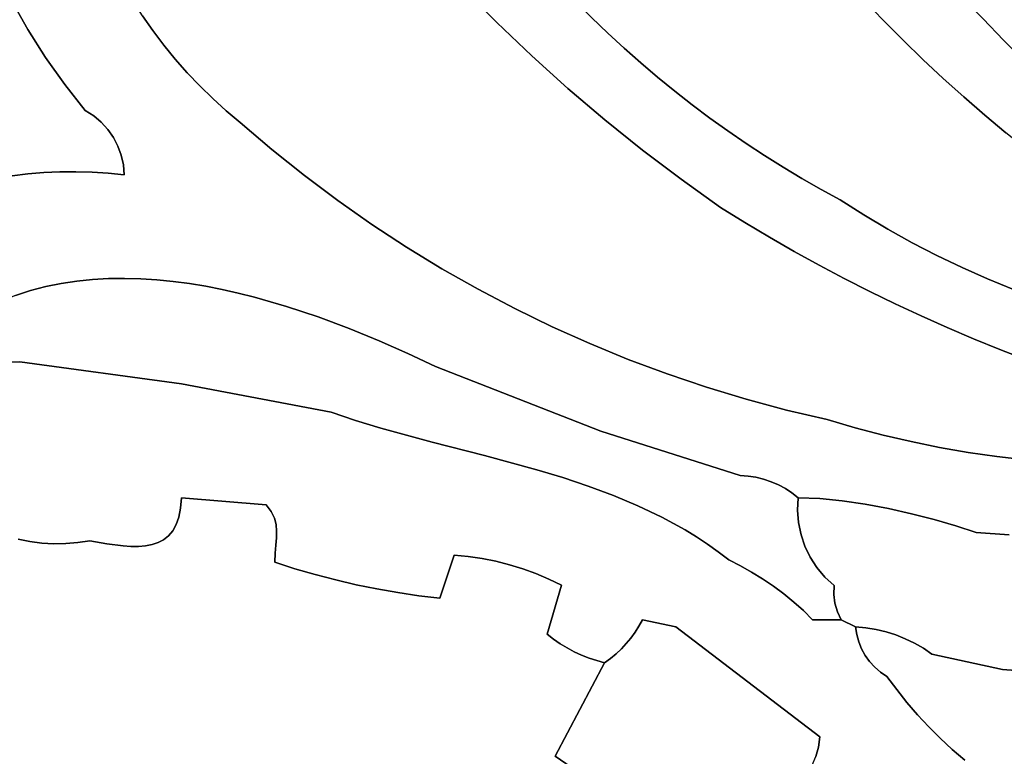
# Model space of a CAD drawing. Header units: inches. Extents: x 37.2 to 70.6, y 17.4 to 61.6.
# Tile 42 of 78: x 48.6 to 53, y 39.1 to 42.4. Entities that reach past the tile are written whole.
import ezdxf

# ---------------------------------------------------------------- set-up
doc = ezdxf.new("R2010")
doc.units = ezdxf.units.IN
doc.layers.add('SURFACES_FOR_SKETCHUP', color=7, linetype='Continuous')

msp = doc.modelspace()

# ---------------------------------------------------------------- linework, layer by layer
at = {"layer": 'SURFACES_FOR_SKETCHUP'}
for points, invisible_edges in [([(49.1381, 42.431), (49.1848, 42.3639), (50.1726, 43.0487)], 10), ([(49.1848, 42.3639), (49.234, 42.2986), (50.1726, 43.0487)], 10), ([(49.234, 42.2986), (49.2858, 42.2351), (50.1726, 43.0487)], 10), ([(49.2858, 42.2351), (49.3399, 42.1737), (50.1726, 43.0487)], 10), ([(49.3399, 42.1737), (49.3965, 42.1142), (50.1726, 43.0487)], 10), ([(49.4554, 42.0568), (50.1726, 43.0487), (49.3965, 42.1142)], 3), ([(50.4376, 42.7159), (50.1726, 43.0487), (49.4554, 42.0568)], 10), ([(51.1709, 42.4229), (51.2435, 42.3533), (51.9682, 43.0195)], 10), ([(51.2435, 42.3533), (51.3176, 42.2852), (51.9682, 43.0195)], 10), ([(52.0719, 42.8851), (51.9682, 43.0195), (51.3176, 42.2852)], 10), ([(51.3176, 42.2852), (51.3929, 42.2186), (52.0719, 42.8851)], 10), ([(51.3929, 42.2186), (51.4694, 42.1536), (52.0719, 42.8851)], 10), ([(52.1793, 42.7537), (52.0719, 42.8851), (51.4694, 42.1536)], 10), ([(51.4694, 42.1536), (51.5472, 42.0902), (52.1793, 42.7537)], 10), ([(51.6262, 42.0284), (52.1793, 42.7537), (51.5472, 42.0902)], 3), ([(52.2904, 42.6253), (52.1793, 42.7537), (51.6262, 42.0284)], 10), ([(52.943, 42.4177), (53.035, 42.3202), (53.567, 42.7868)], 10), ([(53.035, 42.3202), (53.1301, 42.2257), (53.567, 42.7868)], 10), ([(49.5165, 42.0016), (50.4376, 42.7159), (49.4554, 42.0568)], 3), ([(49.5799, 41.9487), (50.4376, 42.7159), (49.5165, 42.0016)], 3), ([(49.7236, 41.8259), (50.4376, 42.7159), (49.5799, 41.9487)], 3), ([(50.4376, 42.7159), (49.7236, 41.8259), (50.5877, 42.5559)], 3), ([(50.5877, 42.5559), (50.7421, 42.4004), (50.8942, 42.7151)], 10), ([(50.9612, 42.6401), (50.8942, 42.7151), (50.7421, 42.4004)], 10), ([(48.6184, 42.3692), (49.0136, 42.6424), (48.5447, 42.4999)], 3), ([(49.0136, 42.6424), (48.6184, 42.3692), (49.0524, 42.5703)], 3), ([(51.0296, 42.5663), (50.9612, 42.6401), (50.7421, 42.4004)], 10), ([(51.6262, 42.0284), (51.7064, 41.9682), (52.2904, 42.6253)], 10), ([(51.7064, 41.9682), (51.7876, 41.9099), (52.2904, 42.6253)], 10), ([(52.405, 42.4999), (52.2904, 42.6253), (51.7876, 41.9099)], 10), ([(52.492, 42.4094), (52.7158, 42.6485), (52.405, 42.4999)], 3), ([(52.5806, 42.3204), (52.7158, 42.6485), (52.492, 42.4094)], 3), ([(52.7158, 42.6485), (52.5806, 42.3204), (52.8301, 42.531)], 3), ([(48.6988, 42.2426), (49.0524, 42.5703), (48.6184, 42.3692)], 3), ([(49.0524, 42.5703), (48.6988, 42.2426), (49.0939, 42.4998)], 3), ([(49.8709, 41.708), (50.5877, 42.5559), (49.7236, 41.8259)], 3), ([(50.5877, 42.5559), (49.8709, 41.708), (50.7421, 42.4004)], 3), ([(50.7421, 42.4004), (50.9008, 42.2493), (51.0296, 42.5663)], 10), ([(51.0996, 42.4939), (51.0296, 42.5663), (50.9008, 42.2493)], 10), ([(52.6707, 42.2332), (52.8301, 42.531), (52.5806, 42.3204)], 3), ([(52.8301, 42.531), (52.6707, 42.2332), (52.943, 42.4177)], 3), ([(48.6184, 42.3692), (48.5447, 42.4999), (47.6948, 42.1501)], 10), ([(49.0939, 42.4998), (48.6988, 42.2426), (49.1381, 42.431)], 3), ([(51.1709, 42.4229), (51.0996, 42.4939), (50.9008, 42.2493)], 10), ([(51.7876, 41.9099), (51.87, 41.8533), (52.405, 42.4999)], 10), ([(51.87, 41.8533), (51.9534, 41.7985), (52.405, 42.4999)], 10), ([(52.492, 42.4094), (52.405, 42.4999), (51.9534, 41.7985)], 10), ([(48.7855, 42.1203), (49.1381, 42.431), (48.6988, 42.2426)], 3), ([(49.1381, 42.431), (48.7855, 42.1203), (49.1848, 42.3639)], 3), ([(50.0216, 41.595), (50.7421, 42.4004), (49.8709, 41.708)], 3), ([(50.1757, 41.487), (50.7421, 42.4004), (50.0216, 41.595)], 3), ([(50.7421, 42.4004), (50.1757, 41.487), (50.9008, 42.2493)], 3), ([(50.9008, 42.2493), (51.0637, 42.1027), (51.1709, 42.4229)], 10), ([(51.2435, 42.3533), (51.1709, 42.4229), (51.0637, 42.1027)], 10), ([(51.9534, 41.7985), (52.0378, 41.7455), (52.492, 42.4094)], 10), ([(52.5806, 42.3204), (52.492, 42.4094), (52.0378, 41.7455)], 10), ([(52.7625, 42.1478), (52.943, 42.4177), (52.6707, 42.2332)], 3), ([(52.943, 42.4177), (52.7625, 42.1478), (53.035, 42.3202)], 3), ([(47.6948, 42.1501), (47.7102, 42.0551), (48.6184, 42.3692)], 10), ([(48.3335, 41.6668), (48.6184, 42.3692), (47.7102, 42.0551)], 11), ([(48.4041, 41.683), (48.6184, 42.3692), (48.3335, 41.6668)], 3), ([(48.6184, 42.3692), (48.4041, 41.683), (48.6988, 42.2426)], 3), ([(48.7855, 42.1203), (48.8785, 42.0025), (49.1848, 42.3639)], 10), ([(49.1848, 42.3639), (48.8785, 42.0025), (49.234, 42.2986)], 3), ([(51.3176, 42.2852), (51.2435, 42.3533), (51.0637, 42.1027)], 10), ([(52.0378, 41.7455), (52.1232, 41.6945), (52.5806, 42.3204)], 10), ([(52.1232, 41.6945), (52.2095, 41.6454), (52.5806, 42.3204)], 10), ([(52.6707, 42.2332), (52.5806, 42.3204), (52.2095, 41.6454)], 10), ([(52.8557, 42.064), (53.035, 42.3202), (52.7625, 42.1478)], 3), ([(53.035, 42.3202), (52.8557, 42.064), (53.1301, 42.2257)], 3), ([(48.9167, 41.9783), (49.234, 42.2986), (48.8785, 42.0025)], 3), ([(48.9509, 41.9495), (49.234, 42.2986), (48.9167, 41.9783)], 3), ([(49.234, 42.2986), (48.9509, 41.9495), (49.2858, 42.2351)], 3), ([(51.0637, 42.1027), (51.2305, 41.9608), (51.3176, 42.2852)], 10), ([(51.3929, 42.2186), (51.3176, 42.2852), (51.2305, 41.9608)], 10), ([(48.4752, 41.6966), (48.6988, 42.2426), (48.4041, 41.683)], 3), ([(48.5468, 41.7076), (48.6988, 42.2426), (48.4752, 41.6966)], 3), ([(48.6988, 42.2426), (48.5468, 41.7076), (48.7855, 42.1203)], 3), ([(48.9807, 41.9168), (49.2858, 42.2351), (48.9509, 41.9495)], 3), ([(49.2858, 42.2351), (48.9807, 41.9168), (49.3399, 42.1737)], 3), ([(50.333, 41.384), (50.9008, 42.2493), (50.1757, 41.487)], 3), ([(50.9008, 42.2493), (50.333, 41.384), (51.0637, 42.1027)], 3), ([(51.4694, 42.1536), (51.3929, 42.2186), (51.2305, 41.9608)], 10), ([(52.2095, 41.6454), (52.2967, 41.5983), (52.6707, 42.2332)], 10), ([(52.7625, 42.1478), (52.6707, 42.2332), (52.2967, 41.5983)], 10), ([(52.9505, 41.982), (53.1301, 42.2257), (52.8557, 42.064)], 3), ([(53.1301, 42.2257), (52.9505, 41.982), (53.2281, 42.1344)], 3), ([(49.0059, 41.8806), (49.3399, 42.1737), (48.9807, 41.9168)], 3), ([(49.3399, 42.1737), (49.0059, 41.8806), (49.3965, 42.1142)], 3), ([(51.2305, 41.9608), (51.4014, 41.8236), (51.4694, 42.1536)], 10), ([(51.5472, 42.0902), (51.4694, 42.1536), (51.4014, 41.8236)], 10), ([(52.2967, 41.5983), (52.4032, 41.5302), (52.7625, 42.1478)], 10), ([(52.8557, 42.064), (52.7625, 42.1478), (52.4032, 41.5302)], 10), ([(53.0468, 41.9018), (53.2281, 42.1344), (52.9505, 41.982)], 3), ([(48.6188, 41.716), (48.7855, 42.1203), (48.5468, 41.7076)], 3), ([(48.6911, 41.7218), (48.7855, 42.1203), (48.6188, 41.716)], 3), ([(48.7855, 42.1203), (48.6911, 41.7218), (48.8785, 42.0025)], 3), ([(49.0262, 41.8414), (49.3965, 42.1142), (49.0059, 41.8806)], 3), ([(49.3965, 42.1142), (49.0262, 41.8414), (49.4554, 42.0568)], 3), ([(50.4933, 41.2862), (51.0637, 42.1027), (50.333, 41.384)], 3), ([(50.6566, 41.1935), (51.0637, 42.1027), (50.4933, 41.2862)], 3), ([(51.0637, 42.1027), (50.6566, 41.1935), (51.2305, 41.9608)], 3), ([(51.6262, 42.0284), (51.5472, 42.0902), (51.4014, 41.8236)], 10), ([(49.0413, 41.7997), (49.4554, 42.0568), (49.0262, 41.8414)], 3), ([(49.0508, 41.7561), (49.4554, 42.0568), (49.0413, 41.7997)], 3), ([(49.4554, 42.0568), (49.0508, 41.7561), (49.5165, 42.0016)], 3), ([(52.4032, 41.5302), (52.5117, 41.4654), (52.8557, 42.064)], 10), ([(52.9505, 41.982), (52.8557, 42.064), (52.5117, 41.4654)], 10), ([(48.7636, 41.725), (48.8785, 42.0025), (48.6911, 41.7218)], 3), ([(48.8362, 41.7255), (48.8785, 42.0025), (48.7636, 41.725)], 3), ([(48.8785, 42.0025), (48.8362, 41.7255), (48.9167, 41.9783)], 3), ([(49.0545, 41.711), (49.5165, 42.0016), (49.0508, 41.7561)], 3), ([(49.5165, 42.0016), (49.0545, 41.711), (49.5799, 41.9487)], 3), ([(51.7064, 41.9682), (51.6262, 42.0284), (51.4014, 41.8236)], 10), ([(48.9167, 41.9783), (48.8362, 41.7255), (48.9509, 41.9495)], 3), ([(48.9509, 41.9495), (48.8362, 41.7255), (48.9807, 41.9168)], 3), ([(49.7236, 41.8259), (49.5799, 41.9487), (49.0545, 41.711)], 10), ([(50.8227, 41.1061), (51.2305, 41.9608), (50.6566, 41.1935)], 3), ([(51.2305, 41.9608), (50.8227, 41.1061), (51.4014, 41.8236)], 3), ([(51.4014, 41.8236), (51.5761, 41.6911), (51.7064, 41.9682)], 10), ([(51.7876, 41.9099), (51.7064, 41.9682), (51.5761, 41.6911)], 10), ([(52.5117, 41.4654), (52.622, 41.404), (52.9505, 41.982)], 10), ([(53.0468, 41.9018), (52.9505, 41.982), (52.622, 41.404)], 10), ([(48.909, 41.7233), (48.9807, 41.9168), (48.8362, 41.7255)], 3), ([(48.9807, 41.9168), (48.909, 41.7233), (49.0059, 41.8806)], 3), ([(51.87, 41.8533), (51.7876, 41.9099), (51.5761, 41.6911)], 10), ([(49.0059, 41.8806), (48.909, 41.7233), (49.0262, 41.8414)], 3), ([(52.622, 41.404), (52.7342, 41.346), (53.0468, 41.9018)], 10), ([(53.1445, 41.8234), (53.0468, 41.9018), (52.7342, 41.346)], 10), ([(48.9818, 41.7185), (49.0262, 41.8414), (48.909, 41.7233)], 3), ([(49.0262, 41.8414), (48.9818, 41.7185), (49.0413, 41.7997)], 3), ([(49.0545, 41.711), (49.3502, 41.2191), (49.7236, 41.8259)], 11), ([(49.424, 41.2069), (49.7236, 41.8259), (49.3502, 41.2191)], 3), ([(49.424, 41.2069), (49.4978, 41.1926), (49.7236, 41.8259)], 10), ([(49.8709, 41.708), (49.7236, 41.8259), (49.4978, 41.1926)], 10), ([(50.9914, 41.024), (51.4014, 41.8236), (50.8227, 41.1061)], 3), ([(51.4014, 41.8236), (50.9914, 41.024), (51.5761, 41.6911)], 3), ([(51.5761, 41.6911), (51.7545, 41.5636), (51.87, 41.8533)], 10), ([(51.9534, 41.7985), (51.87, 41.8533), (51.7545, 41.5636)], 10), ([(52.7342, 41.346), (52.848, 41.2915), (53.1445, 41.8234)], 10), ([(53.2436, 41.7468), (53.1445, 41.8234), (52.848, 41.2915)], 10), ([(49.0508, 41.7561), (49.0413, 41.7997), (48.9818, 41.7185)], 10), ([(51.8644, 41.4955), (51.9534, 41.7985), (51.7545, 41.5636)], 3), ([(51.9534, 41.7985), (51.8644, 41.4955), (52.0378, 41.7455)], 3), ([(48.6911, 41.7218), (48.7692, 41.2196), (48.7636, 41.725)], 3), ([(48.7636, 41.725), (48.8399, 41.2303), (48.8362, 41.7255)], 3), ([(48.8399, 41.2303), (48.7636, 41.725), (48.7692, 41.2196)], 3), ([(48.9113, 41.2377), (48.8362, 41.7255), (48.8399, 41.2303)], 3), ([(48.8362, 41.7255), (48.9113, 41.2377), (48.909, 41.7233)], 3), ([(49.0545, 41.711), (49.0508, 41.7561), (48.9818, 41.7185)], 2), ([(51.9754, 41.4293), (52.0378, 41.7455), (51.8644, 41.4955)], 3), ([(52.0378, 41.7455), (51.9754, 41.4293), (52.1232, 41.6945)], 3), ([(52.848, 41.2915), (52.9636, 41.2405), (53.2436, 41.7468)], 10), ([(53.3441, 41.672), (53.2436, 41.7468), (52.9636, 41.2405)], 10), ([(48.4752, 41.6966), (48.6304, 41.1873), (48.5468, 41.7076)], 3), ([(48.6304, 41.1873), (48.4752, 41.6966), (48.5625, 41.1654)], 3), ([(48.5468, 41.7076), (48.6993, 41.2053), (48.6188, 41.716)], 3), ([(48.6993, 41.2053), (48.5468, 41.7076), (48.6304, 41.1873)], 3), ([(48.6188, 41.716), (48.6993, 41.2053), (48.6911, 41.7218)], 3), ([(48.7692, 41.2196), (48.6911, 41.7218), (48.6993, 41.2053)], 3), ([(48.909, 41.7233), (48.9113, 41.2377), (48.9818, 41.7185)], 3), ([(48.9835, 41.2419), (48.9818, 41.7185), (48.9113, 41.2377)], 3), ([(48.9818, 41.7185), (48.9835, 41.2419), (49.0545, 41.711)], 3), ([(49.0561, 41.2429), (49.0545, 41.711), (48.9835, 41.2419)], 3), ([(49.1292, 41.241), (49.0545, 41.711), (49.0561, 41.2429)], 3), ([(49.2763, 41.229), (49.0545, 41.711), (49.2027, 41.2363)], 3), ([(49.2027, 41.2363), (49.0545, 41.711), (49.1292, 41.241)], 3), ([(49.3502, 41.2191), (49.0545, 41.711), (49.2763, 41.229)], 3), ([(49.4978, 41.1926), (49.5713, 41.1761), (49.8709, 41.708)], 10), ([(49.5713, 41.1761), (49.6446, 41.1578), (49.8709, 41.708)], 10), ([(50.0216, 41.595), (49.8709, 41.708), (49.6446, 41.1578)], 10), ([(51.1628, 40.9473), (51.5761, 41.6911), (50.9914, 41.024)], 3), ([(51.3366, 40.876), (51.5761, 41.6911), (51.1628, 40.9473)], 3), ([(51.5761, 41.6911), (51.3366, 40.876), (51.7545, 41.5636)], 3), ([(52.1232, 41.6945), (51.9754, 41.4293), (52.2095, 41.6454)], 3), ([(52.0875, 41.365), (52.2095, 41.6454), (51.9754, 41.4293)], 3), ([(52.2095, 41.6454), (52.0875, 41.365), (52.2967, 41.5983)], 3), ([(53.0806, 41.193), (53.3441, 41.672), (52.9636, 41.2405)], 3), ([(49.6446, 41.1578), (49.79, 41.116), (50.0216, 41.595)], 10), ([(49.79, 41.116), (49.933, 41.0684), (50.0216, 41.595)], 10), ([(50.1757, 41.487), (50.0216, 41.595), (49.933, 41.0684)], 10), ([(52.2006, 41.3026), (52.2967, 41.5983), (52.0875, 41.365)], 3), ([(52.2967, 41.5983), (52.2006, 41.3026), (52.4032, 41.5302)], 3), ([(51.5126, 40.8102), (51.7545, 41.5636), (51.3366, 40.876)], 3), ([(51.7545, 41.5636), (51.5126, 40.8102), (51.8644, 41.4955)], 3), ([(52.3146, 41.2422), (52.4032, 41.5302), (52.2006, 41.3026)], 3), ([(52.4032, 41.5302), (52.3146, 41.2422), (52.5117, 41.4654)], 3), ([(49.933, 41.0684), (50.0727, 41.0161), (50.1757, 41.487)], 10), ([(50.333, 41.384), (50.1757, 41.487), (50.0727, 41.0161)], 10), ([(51.6909, 40.75), (51.8644, 41.4955), (51.5126, 40.8102)], 3), ([(51.8644, 41.4955), (51.6909, 40.75), (51.9754, 41.4293)], 3), ([(52.4297, 41.1837), (52.5117, 41.4654), (52.3146, 41.2422)], 3), ([(52.5117, 41.4654), (52.4297, 41.1837), (52.622, 41.404)], 3), ([(51.9754, 41.4293), (51.6909, 40.75), (52.0875, 41.365)], 3), ([(50.0727, 41.0161), (50.2085, 40.9604), (50.333, 41.384)], 10), ([(50.4933, 41.2862), (50.333, 41.384), (50.2085, 40.9604)], 10), ([(52.5457, 41.1272), (52.622, 41.404), (52.4297, 41.1837)], 3), ([(52.622, 41.404), (52.5457, 41.1272), (52.7342, 41.346)], 3), ([(51.8712, 40.6955), (52.0875, 41.365), (51.6909, 40.75)], 3), ([(52.0875, 41.365), (51.8712, 40.6955), (52.2006, 41.3026)], 3), ([(52.6627, 41.0726), (52.7342, 41.346), (52.5457, 41.1272)], 3), ([(52.848, 41.2915), (52.7342, 41.346), (52.6627, 41.0726)], 10), ([(50.2085, 40.9604), (50.3394, 40.9024), (50.4933, 41.2862)], 10), ([(50.6566, 41.1935), (50.4933, 41.2862), (50.3394, 40.9024)], 10), ([(52.0535, 40.6466), (52.2006, 41.3026), (51.8712, 40.6955)], 3), ([(52.2006, 41.3026), (52.0535, 40.6466), (52.3146, 41.2422)], 3), ([(52.6627, 41.0726), (52.7805, 41.0201), (52.848, 41.2915)], 10), ([(52.848, 41.2915), (52.7805, 41.0201), (52.9636, 41.2405)], 3), ([(48.9113, 41.2377), (48.8399, 41.2303), (48.5825, 40.8655)], 10), ([(48.5825, 40.8655), (49.3147, 40.7659), (48.9113, 41.2377)], 10), ([(48.9835, 41.2419), (48.9113, 41.2377), (49.3147, 40.7659)], 10), ([(49.0561, 41.2429), (48.9835, 41.2419), (49.3147, 40.7659)], 10), ([(49.1292, 41.241), (49.0561, 41.2429), (49.3147, 40.7659)], 10), ([(49.1292, 41.241), (49.3147, 40.7659), (49.2027, 41.2363)], 3), ([(49.2027, 41.2363), (49.3147, 40.7659), (49.2763, 41.229)], 3), ([(52.2375, 40.6035), (52.3146, 41.2422), (52.0535, 40.6466)], 3), ([(52.3146, 41.2422), (52.2375, 40.6035), (52.4297, 41.1837)], 3), ([(52.8993, 40.9695), (52.9636, 41.2405), (52.7805, 41.0201)], 3), ([(52.9636, 41.2405), (52.8993, 40.9695), (53.0806, 41.193)], 3), ([(48.8399, 41.2303), (48.7692, 41.2196), (48.5825, 40.8655)], 10), ([(48.7692, 41.2196), (48.6993, 41.2053), (48.5825, 40.8655)], 10), ([(48.6993, 41.2053), (48.6304, 41.1873), (48.5825, 40.8655)], 10), ([(49.2763, 41.229), (49.3147, 40.7659), (49.3502, 41.2191)], 3), ([(49.3502, 41.2191), (49.3147, 40.7659), (49.424, 41.2069)], 3), ([(49.424, 41.2069), (49.3147, 40.7659), (49.4978, 41.1926)], 3), ([(49.4978, 41.1926), (49.3147, 40.7659), (49.5713, 41.1761)], 3), ([(50.3394, 40.9024), (50.4647, 40.8434), (50.6566, 41.1935)], 10), ([(50.8227, 41.1061), (50.6566, 41.1935), (50.4647, 40.8434)], 10), ([(53.0189, 40.9209), (53.0806, 41.193), (52.8993, 40.9695)], 3), ([(53.0806, 41.193), (53.0189, 40.9209), (53.1992, 41.1491)], 3), ([(48.5625, 41.1654), (48.4958, 41.1396), (48.5825, 40.8655)], 10), ([(48.5625, 41.1654), (48.5825, 40.8655), (48.6304, 41.1873)], 3), ([(49.5713, 41.1761), (49.3147, 40.7659), (49.6446, 41.1578)], 3), ([(49.6446, 41.1578), (49.3147, 40.7659), (49.79, 41.116)], 3), ([(52.4297, 41.1837), (52.2375, 40.6035), (52.5457, 41.1272)], 3), ([(53.1393, 40.8744), (53.1992, 41.1491), (53.0189, 40.9209)], 3), ([(48.473, 40.8641), (48.5825, 40.8655), (48.4958, 41.1396)], 10), ([(49.9911, 40.6367), (49.79, 41.116), (49.3147, 40.7659)], 3), ([(49.79, 41.116), (49.9911, 40.6367), (49.933, 41.0684)], 3), ([(50.9914, 41.024), (50.8227, 41.1061), (50.4647, 40.8434)], 10), ([(52.3633, 40.5667), (52.5457, 41.1272), (52.2375, 40.6035)], 3), ([(52.5457, 41.1272), (52.3633, 40.5667), (52.6627, 41.0726)], 3), ([(49.933, 41.0684), (49.9911, 40.6367), (50.0727, 41.0161)], 3), ([(52.4901, 40.5334), (52.6627, 41.0726), (52.3633, 40.5667)], 3), ([(52.6627, 41.0726), (52.4901, 40.5334), (52.7805, 41.0201)], 3), ([(50.0727, 41.0161), (49.9911, 40.6367), (50.2085, 40.9604)], 3), ([(50.4647, 40.8434), (51.2119, 40.551), (50.9914, 41.024)], 10), ([(51.1628, 40.9473), (50.9914, 41.024), (51.2119, 40.551)], 10), ([(52.6177, 40.5038), (52.7805, 41.0201), (52.4901, 40.5334)], 3), ([(52.7461, 40.4777), (52.7805, 41.0201), (52.6177, 40.5038)], 3), ([(52.7805, 41.0201), (52.7461, 40.4777), (52.8993, 40.9695)], 3), ([(52.8751, 40.4553), (52.8993, 40.9695), (52.7461, 40.4777)], 3), ([(52.8993, 40.9695), (52.8751, 40.4553), (53.0189, 40.9209)], 3), ([(50.1024, 40.5997), (50.2085, 40.9604), (49.9911, 40.6367)], 3), ([(50.2085, 40.9604), (50.1024, 40.5997), (50.3394, 40.9024)], 3), ([(51.3366, 40.876), (51.1628, 40.9473), (51.2119, 40.551)], 10), ([(50.2162, 40.5654), (50.3394, 40.9024), (50.1024, 40.5997)], 3), ([(50.3394, 40.9024), (50.2162, 40.5654), (50.4647, 40.8434)], 3), ([(53.0048, 40.4365), (53.0189, 40.9209), (52.8751, 40.4553)], 3), ([(53.0189, 40.9209), (53.0048, 40.4365), (53.1393, 40.8744)], 3), ([(48.473, 40.8641), (48.4333, 40.3586), (48.5825, 40.8655)], 3), ([(48.4636, 40.3473), (48.5825, 40.8655), (48.4333, 40.3586)], 3), ([(48.4636, 40.3473), (48.8986, 40.0551), (48.5825, 40.8655)], 11), ([(49.3147, 40.7659), (48.5825, 40.8655), (48.8986, 40.0551)], 10), ([(50.449, 40.5022), (50.4647, 40.8434), (50.2162, 40.5654)], 3), ([(50.6858, 40.4412), (50.4647, 40.8434), (50.449, 40.5022)], 3), ([(50.4647, 40.8434), (50.6858, 40.4412), (51.2119, 40.551)], 3), ([(51.3366, 40.876), (51.2119, 40.551), (51.5126, 40.8102)], 3), ([(53.1349, 40.4214), (53.1393, 40.8744), (53.0048, 40.4365)], 3), ([(51.5126, 40.8102), (51.2119, 40.551), (51.6909, 40.75)], 3), ([(49.3142, 40.2499), (49.3147, 40.7659), (48.8986, 40.0551)], 11), ([(49.6973, 40.2175), (49.3147, 40.7659), (49.3142, 40.2499)], 3), ([(49.3147, 40.7659), (49.6973, 40.2175), (49.9911, 40.6367)], 3), ([(51.8435, 40.3508), (51.6909, 40.75), (51.2119, 40.551)], 3), ([(51.6909, 40.75), (51.8435, 40.3508), (51.8712, 40.6955)], 3), ([(51.8795, 40.3482), (51.8712, 40.6955), (51.8435, 40.3508)], 3), ([(51.8712, 40.6955), (51.8795, 40.3482), (52.0535, 40.6466)], 3), ([(49.6973, 40.2175), (49.7201, 40.187), (49.9911, 40.6367)], 10), ([(50.1024, 40.5997), (49.9911, 40.6367), (49.7201, 40.187)], 10), ([(51.9149, 40.3426), (52.0535, 40.6466), (51.8795, 40.3482)], 3), ([(51.9496, 40.3341), (52.0535, 40.6466), (51.9149, 40.3426)], 3), ([(51.9835, 40.3227), (52.0535, 40.6466), (51.9496, 40.3341)], 3), ([(51.9835, 40.3227), (52.0163, 40.3085), (52.0535, 40.6466)], 10), ([(52.2375, 40.6035), (52.0535, 40.6466), (52.0163, 40.3085)], 10), ([(49.7201, 40.187), (49.7345, 40.1578), (50.1024, 40.5997)], 10), ([(50.2162, 40.5654), (50.1024, 40.5997), (49.7345, 40.1578)], 10), ([(49.7345, 40.1578), (49.7421, 40.1288), (50.2162, 40.5654)], 10), ([(50.012, 39.8778), (50.2162, 40.5654), (49.7421, 40.1288)], 11), ([(50.1052, 39.8562), (50.2162, 40.5654), (50.012, 39.8778)], 3), ([(50.1052, 39.8562), (50.199, 39.8371), (50.2162, 40.5654)], 10), ([(50.449, 40.5022), (50.2162, 40.5654), (50.199, 39.8371)], 10), ([(52.0163, 40.3085), (52.0478, 40.2916), (52.2375, 40.6035)], 10), ([(52.0478, 40.2916), (52.0779, 40.2721), (52.2375, 40.6035)], 10), ([(52.2039, 40.2464), (52.2375, 40.6035), (52.0779, 40.2721)], 11), ([(52.2375, 40.6035), (52.2039, 40.2464), (52.3633, 40.5667)], 3), ([(52.3055, 40.2365), (52.3633, 40.5667), (52.2039, 40.2464)], 3), ([(52.4097, 40.2211), (52.3633, 40.5667), (52.3055, 40.2365)], 3), ([(52.4901, 40.5334), (52.3633, 40.5667), (52.4097, 40.2211)], 10), ([(50.9226, 40.3767), (51.2119, 40.551), (50.6858, 40.4412)], 3), ([(51.0397, 40.3413), (51.2119, 40.551), (50.9226, 40.3767)], 3), ([(51.1554, 40.3029), (51.2119, 40.551), (51.0397, 40.3413)], 3), ([(51.2692, 40.2607), (51.2119, 40.551), (51.1554, 40.3029)], 3), ([(51.3805, 40.214), (51.2119, 40.551), (51.2692, 40.2607)], 3), ([(51.2119, 40.551), (51.3805, 40.214), (51.8435, 40.3508)], 3), ([(52.4097, 40.2211), (52.5147, 40.2012), (52.4901, 40.5334)], 10), ([(52.6177, 40.5038), (52.4901, 40.5334), (52.5147, 40.2012)], 10), ([(50.548, 39.9902), (50.449, 40.5022), (50.199, 39.8371)], 11), ([(50.449, 40.5022), (50.548, 39.9902), (50.6858, 40.4412)], 3), ([(52.5147, 40.2012), (52.6191, 40.1775), (52.6177, 40.5038)], 10), ([(52.7461, 40.4777), (52.6177, 40.5038), (52.6191, 40.1775)], 10), ([(52.6191, 40.1775), (52.7212, 40.151), (52.7461, 40.4777)], 10), ([(52.8751, 40.4553), (52.7461, 40.4777), (52.7212, 40.151)], 10), ([(50.6115, 39.9841), (50.6858, 40.4412), (50.548, 39.9902)], 3), ([(50.6745, 39.9748), (50.6858, 40.4412), (50.6115, 39.9841)], 3), ([(50.6858, 40.4412), (50.6745, 39.9748), (50.9226, 40.3767)], 3), ([(52.7212, 40.151), (52.8194, 40.1225), (52.8751, 40.4553)], 10), ([(53.0048, 40.4365), (52.8751, 40.4553), (52.8194, 40.1225)], 10), ([(52.8194, 40.1225), (52.9122, 40.093), (53.0048, 40.4365)], 10), ([(52.9122, 40.093), (53.061, 40.0818), (53.0048, 40.4365)], 10), ([(53.1349, 40.4214), (53.0048, 40.4365), (53.061, 40.0818)], 10), ([(48.7358, 40.0419), (48.7902, 40.0426), (48.4636, 40.3473)], 10), ([(48.6816, 40.045), (48.7358, 40.0419), (48.4636, 40.3473)], 10), ([(48.8445, 40.0469), (48.4636, 40.3473), (48.7902, 40.0426)], 3), ([(48.6277, 40.0518), (48.4636, 40.3473), (48.5744, 40.0622)], 3), ([(48.6816, 40.045), (48.4636, 40.3473), (48.6277, 40.0518)], 3), ([(48.8986, 40.0551), (48.4636, 40.3473), (48.8445, 40.0469)], 3), ([(50.7368, 39.9624), (50.9226, 40.3767), (50.6745, 39.9748)], 3), ([(50.7984, 39.9468), (50.9226, 40.3767), (50.7368, 39.9624)], 3), ([(50.8592, 39.9281), (50.9226, 40.3767), (50.7984, 39.9468)], 3), ([(50.9226, 40.3767), (50.8592, 39.9281), (51.0397, 40.3413)], 3), ([(51.4889, 40.1621), (51.8435, 40.3508), (51.3805, 40.214)], 3), ([(51.4889, 40.1621), (51.5939, 40.1044), (51.8435, 40.3508)], 10), ([(51.5939, 40.1044), (51.645, 40.073), (51.8435, 40.3508)], 10), ([(51.645, 40.073), (51.695, 40.04), (51.8435, 40.3508)], 10), ([(51.695, 40.04), (51.7439, 40.005), (51.8435, 40.3508)], 10), ([(51.8795, 40.3482), (51.8435, 40.3508), (51.7439, 40.005)], 10), ([(51.8795, 40.3482), (51.7439, 40.005), (51.9149, 40.3426)], 3), ([(51.9149, 40.3426), (51.7439, 40.005), (51.9496, 40.3341)], 3), ([(50.9189, 39.9064), (51.0397, 40.3413), (50.8592, 39.9281)], 3), ([(51.0397, 40.3413), (50.9189, 39.9064), (51.1554, 40.3029)], 3), ([(50.9776, 39.8816), (51.1554, 40.3029), (50.9189, 39.9064)], 3), ([(51.035, 39.8538), (51.1554, 40.3029), (50.9776, 39.8816)], 3), ([(51.1554, 40.3029), (51.035, 39.8538), (51.2692, 40.2607)], 3), ([(51.7917, 39.9682), (51.9496, 40.3341), (51.7439, 40.005)], 3), ([(51.9496, 40.3341), (51.7917, 39.9682), (51.9835, 40.3227)], 3), ([(52.1078, 40.1374), (51.9835, 40.3227), (51.7917, 39.9682)], 11), ([(51.9835, 40.3227), (52.1078, 40.1374), (52.0163, 40.3085)], 3), ([(52.0163, 40.3085), (52.1035, 40.1933), (52.0478, 40.2916)], 3), ([(52.1035, 40.1933), (52.0163, 40.3085), (52.1078, 40.1374)], 3), ([(51.2692, 40.2607), (51.035, 39.8538), (51.3805, 40.214)], 3), ([(52.0779, 40.2721), (52.0478, 40.2916), (52.1035, 40.1933)], 10), ([(52.0779, 40.2721), (52.1064, 40.2499), (52.2039, 40.2464)], 8), ([(52.1064, 40.2499), (52.0779, 40.2721), (52.1035, 40.1933)], 2), ([(48.8986, 40.0551), (48.9758, 40.0421), (49.3142, 40.2499)], 10), ([(48.9758, 40.0421), (49.0499, 40.0324), (49.3142, 40.2499)], 10), ([(49.0499, 40.0324), (49.0852, 40.0299), (49.3142, 40.2499)], 10), ([(49.3142, 40.2499), (49.0852, 40.0299), (49.3102, 40.2028)], 3), ([(49.6973, 40.2175), (49.3102, 40.2028), (49.302, 40.1624)], 9), ([(49.6973, 40.2175), (49.302, 40.1624), (49.7437, 40.0684)], 11), ([(49.6973, 40.2175), (49.3142, 40.2499), (49.3102, 40.2028)], 8), ([(49.6973, 40.2175), (49.7446, 40.0993), (49.7201, 40.187)], 3), ([(49.7446, 40.0993), (49.6973, 40.2175), (49.7437, 40.0684)], 3), ([(51.4008, 39.698), (51.3805, 40.214), (51.035, 39.8538)], 11), ([(51.3805, 40.214), (51.4008, 39.698), (51.4889, 40.1621)], 3), ([(52.1064, 40.2499), (52.1035, 40.1933), (52.2039, 40.2464)], 2), ([(52.1035, 40.1933), (52.1078, 40.1374), (52.2039, 40.2464)], 10), ([(52.1078, 40.1374), (52.1189, 40.0828), (52.2039, 40.2464)], 10), ([(52.3055, 40.2365), (52.2039, 40.2464), (52.1189, 40.0828)], 10), ([(52.1189, 40.0828), (52.1366, 40.0303), (52.3055, 40.2365)], 10), ([(52.1366, 40.0303), (52.1607, 39.9803), (52.3055, 40.2365)], 10), ([(52.1607, 39.9803), (52.191, 39.9336), (52.3055, 40.2365)], 10), ([(52.4097, 40.2211), (52.3055, 40.2365), (52.191, 39.9336)], 10), ([(52.191, 39.9336), (52.227, 39.8907), (52.4097, 40.2211)], 10), ([(52.227, 39.8907), (52.2688, 39.8522), (52.4097, 40.2211)], 10), ([(52.5147, 40.2012), (52.4097, 40.2211), (52.2688, 39.8522)], 10), ([(49.1189, 40.0297), (49.3102, 40.2028), (49.0852, 40.0299)], 3), ([(49.3102, 40.2028), (49.1189, 40.0297), (49.302, 40.1624)], 3), ([(49.7345, 40.1578), (49.7201, 40.187), (49.7421, 40.1288)], 2), ([(49.7446, 40.0993), (49.7421, 40.1288), (49.7201, 40.187)], 10), ([(52.6191, 40.1775), (52.5147, 40.2012), (52.2688, 39.8522)], 10), ([(52.2688, 39.8522), (52.4585, 39.6537), (52.6191, 40.1775)], 11), ([(52.4585, 39.6537), (52.5036, 39.6429), (52.6191, 40.1775)], 10), ([(52.7212, 40.151), (52.6191, 40.1775), (52.5036, 39.6429)], 10), ([(49.1508, 40.0321), (49.302, 40.1624), (49.1189, 40.0297)], 3), ([(49.1807, 40.0376), (49.302, 40.1624), (49.1508, 40.0321)], 3), ([(49.302, 40.1624), (49.1807, 40.0376), (49.2899, 40.1284)], 3), ([(49.1807, 40.0376), (49.2082, 40.0468), (49.2899, 40.1284)], 10), ([(49.2743, 40.1003), (49.2899, 40.1284), (49.2082, 40.0468)], 10), ([(49.2743, 40.1003), (49.7379, 39.9985), (49.2899, 40.1284)], 3), ([(49.2899, 40.1284), (49.7409, 40.035), (49.302, 40.1624)], 3), ([(49.7409, 40.035), (49.2899, 40.1284), (49.7379, 39.9985)], 3), ([(49.7437, 40.0684), (49.302, 40.1624), (49.7409, 40.035)], 3), ([(49.7446, 40.0993), (49.9194, 39.9019), (49.7421, 40.1288)], 3), ([(50.012, 39.8778), (49.7421, 40.1288), (49.9194, 39.9019)], 3), ([(51.4889, 40.1621), (51.4008, 39.698), (51.5939, 40.1044)], 3), ([(51.8441, 39.9419), (52.1078, 40.1374), (51.7917, 39.9682)], 3), ([(52.1078, 40.1374), (51.8441, 39.9419), (52.1189, 40.0828)], 3), ([(52.5036, 39.6429), (52.5477, 39.6289), (52.7212, 40.151)], 10), ([(52.5477, 39.6289), (52.5908, 39.6119), (52.7212, 40.151)], 10), ([(52.8194, 40.1225), (52.7212, 40.151), (52.5908, 39.6119)], 10), ([(52.5908, 39.6119), (52.6326, 39.5918), (52.8194, 40.1225)], 10), ([(52.9122, 40.093), (52.8194, 40.1225), (52.6326, 39.5918)], 10), ([(49.2331, 40.06), (49.2743, 40.1003), (49.2082, 40.0468)], 3), ([(49.2331, 40.06), (49.2552, 40.0777), (49.2743, 40.1003)], 8), ([(49.2331, 40.06), (49.7363, 39.9577), (49.2552, 40.0777)], 3), ([(49.2552, 40.0777), (49.7363, 39.9577), (49.2743, 40.1003)], 3), ([(49.7379, 39.9985), (49.2743, 40.1003), (49.7363, 39.9577)], 3), ([(49.7446, 40.0993), (49.7437, 40.0684), (49.8275, 39.9286)], 10), ([(49.8275, 39.9286), (49.9194, 39.9019), (49.7446, 40.0993)], 10), ([(51.5939, 40.1044), (51.4008, 39.698), (51.645, 40.073)], 3), ([(51.8953, 39.9134), (52.1189, 40.0828), (51.8441, 39.9419)], 3), ([(51.9451, 39.8828), (52.1189, 40.0828), (51.8953, 39.9134)], 3), ([(52.1189, 40.0828), (51.9451, 39.8828), (52.1366, 40.0303)], 3), ([(52.6326, 39.5918), (52.6729, 39.5687), (52.9122, 40.093)], 10), ([(52.6729, 39.5687), (52.7117, 39.5427), (52.9122, 40.093)], 10), ([(53.0316, 39.4723), (52.9122, 40.093), (52.7117, 39.5427)], 3), ([(53.061, 40.0818), (52.9122, 40.093), (53.0316, 39.4723)], 10), ([(53.1326, 39.4654), (53.061, 40.0818), (53.0316, 39.4723)], 3), ([(48.5744, 40.0622), (48.4917, 37.0576), (48.6277, 40.0518)], 3), ([(48.6094, 37.0682), (48.6277, 40.0518), (48.4917, 37.0576)], 3), ([(48.6277, 40.0518), (48.6094, 37.0682), (48.6816, 40.045)], 3), ([(48.7272, 37.0733), (48.6816, 40.045), (48.6094, 37.0682)], 3), ([(48.6816, 40.045), (48.7272, 37.0733), (48.7358, 40.0419)], 3), ([(48.7358, 40.0419), (48.7272, 37.0733), (48.7902, 40.0426)], 3), ([(48.8447, 37.0726), (48.7902, 40.0426), (48.7272, 37.0733)], 3), ([(48.9758, 40.0421), (48.8445, 40.0469), (48.7902, 40.0426)], 9), ([(48.9758, 40.0421), (48.7902, 40.0426), (49.0499, 40.0324)], 3), ([(48.7902, 40.0426), (48.8447, 37.0726), (49.0499, 40.0324)], 11), ([(48.9758, 40.0421), (48.8986, 40.0551), (48.8445, 40.0469)], 8), ([(49.8337, 37.3928), (49.0499, 40.0324), (48.8447, 37.0726)], 11), ([(49.0499, 40.0324), (49.8337, 37.3928), (49.0852, 40.0299)], 3), ([(49.1189, 40.0297), (49.8337, 37.3928), (49.1508, 40.0321)], 3), ([(49.7363, 39.9577), (49.1807, 40.0376), (49.1508, 40.0321)], 9), ([(49.1508, 40.0321), (49.8337, 37.3928), (49.7363, 39.9577)], 11), ([(49.7363, 39.9577), (49.2082, 40.0468), (49.1807, 40.0376)], 9), ([(49.2082, 40.0468), (49.7363, 39.9577), (49.2331, 40.06)], 3), ([(49.7379, 39.9985), (49.8275, 39.9286), (49.7409, 40.035)], 3), ([(49.7437, 40.0684), (49.7409, 40.035), (49.8275, 39.9286)], 10), ([(51.5513, 39.6655), (51.645, 40.073), (51.4008, 39.698)], 3), ([(51.645, 40.073), (51.5513, 39.6655), (51.695, 40.04)], 3), ([(51.695, 40.04), (51.5513, 39.6655), (51.7439, 40.005)], 3), ([(49.0852, 40.0299), (49.8337, 37.3928), (49.1189, 40.0297)], 3), ([(49.7379, 39.9985), (49.7363, 39.9577), (49.8275, 39.9286)], 8), ([(50.199, 39.8371), (50.2932, 39.8206), (50.548, 39.9902)], 10), ([(50.3879, 39.8067), (50.548, 39.9902), (50.2932, 39.8206)], 3), ([(50.3879, 39.8067), (50.483, 39.7954), (50.548, 39.9902)], 8), ([(50.6115, 39.9841), (50.548, 39.9902), (50.483, 39.7954)], 8), ([(51.7917, 39.9682), (51.7439, 40.005), (51.5513, 39.6655)], 10), ([(51.9935, 39.8499), (52.1366, 40.0303), (51.9451, 39.8828)], 3), ([(52.1366, 40.0303), (51.9935, 39.8499), (52.1607, 39.9803)], 3), ([(49.7363, 39.9577), (49.8337, 37.3928), (49.8275, 39.9286)], 3), ([(50.6115, 39.9841), (50.483, 39.7954), (50.6745, 39.9748)], 3), ([(50.7368, 39.9624), (50.6745, 39.9748), (50.483, 39.7954)], 10), ([(50.7368, 39.9624), (50.483, 39.7954), (50.7984, 39.9468)], 3), ([(50.483, 39.7954), (50.9701, 39.6331), (50.7984, 39.9468)], 11), ([(50.7984, 39.9468), (50.9701, 39.6331), (50.8592, 39.9281)], 3), ([(51.7917, 39.9682), (51.5513, 39.6655), (51.8441, 39.9419)], 3), ([(51.8441, 39.9419), (51.5513, 39.6655), (51.8953, 39.9134)], 3), ([(52.0404, 39.815), (52.1607, 39.9803), (51.9935, 39.8499)], 3), ([(52.1607, 39.9803), (52.0404, 39.815), (52.191, 39.9336)], 3), ([(49.8275, 39.9286), (49.8337, 37.3928), (49.9194, 39.9019)], 3), ([(49.9194, 39.9019), (49.8337, 37.3928), (50.012, 39.8778)], 3), ([(50.8592, 39.9281), (50.9701, 39.6331), (50.9189, 39.9064)], 3), ([(50.9776, 39.8816), (50.9189, 39.9064), (50.9701, 39.6331)], 10), ([(51.9451, 39.8828), (51.8953, 39.9134), (51.5513, 39.6655)], 10), ([(52.0857, 39.778), (52.191, 39.9336), (52.0404, 39.815)], 3), ([(52.191, 39.9336), (52.0857, 39.778), (52.227, 39.8907)], 3), ([(50.012, 39.8778), (49.8337, 37.3928), (50.1052, 39.8562)], 3), ([(50.1052, 39.8562), (49.8337, 37.3928), (51.0059, 39.0811)], 11), ([(50.1052, 39.8562), (51.0059, 39.0811), (50.199, 39.8371)], 3), ([(50.9701, 39.6331), (51.035, 39.8538), (50.9776, 39.8816)], 8), ([(50.9701, 39.6331), (50.9989, 39.6103), (51.035, 39.8538)], 2), ([(50.9989, 39.6103), (51.0289, 39.5893), (51.035, 39.8538)], 10), ([(51.0601, 39.5701), (51.035, 39.8538), (51.0289, 39.5893)], 3), ([(51.3485, 39.6149), (51.035, 39.8538), (51.3277, 39.5897)], 3), ([(51.0923, 39.5528), (51.3277, 39.5897), (51.035, 39.8538)], 11), ([(51.3677, 39.6414), (51.035, 39.8538), (51.3485, 39.6149)], 3), ([(51.0923, 39.5528), (51.035, 39.8538), (51.0601, 39.5701)], 3), ([(51.3851, 39.6691), (51.035, 39.8538), (51.3677, 39.6414)], 3), ([(51.4008, 39.698), (51.035, 39.8538), (51.3851, 39.6691)], 3), ([(51.9935, 39.8499), (51.9451, 39.8828), (51.5513, 39.6655)], 10), ([(52.1294, 39.739), (52.227, 39.8907), (52.0857, 39.778)], 3), ([(52.2673, 39.8121), (52.227, 39.8907), (52.1294, 39.739)], 11), ([(52.2673, 39.8121), (52.2688, 39.8522), (52.227, 39.8907)], 8), ([(52.2688, 39.8522), (52.2673, 39.8121), (52.4126, 39.6612)], 10), ([(52.4585, 39.6537), (52.2688, 39.8522), (52.4126, 39.6612)], 3), ([(50.199, 39.8371), (51.0059, 39.0811), (50.2932, 39.8206)], 3), ([(50.2932, 39.8206), (51.0059, 39.0811), (50.3879, 39.8067)], 3), ([(51.9935, 39.8499), (51.5513, 39.6655), (52.0404, 39.815)], 3), ([(52.0404, 39.815), (51.5513, 39.6655), (52.0857, 39.778)], 3), ([(52.1294, 39.739), (52.2723, 39.7724), (52.2673, 39.8121)], 9), ([(52.2723, 39.7724), (52.4126, 39.6612), (52.2673, 39.8121)], 3), ([(50.3879, 39.8067), (51.0059, 39.0811), (50.483, 39.7954)], 3), ([(50.9701, 39.6331), (50.483, 39.7954), (51.0059, 39.0811)], 11), ([(52.1294, 39.739), (52.0857, 39.778), (51.5513, 39.6655)], 10), ([(52.1294, 39.739), (52.1714, 39.6981), (52.2723, 39.7724)], 10), ([(52.2837, 39.7342), (52.2723, 39.7724), (52.1714, 39.6981)], 10), ([(52.2837, 39.7342), (52.3662, 39.6655), (52.2723, 39.7724)], 3), ([(52.4126, 39.6612), (52.2723, 39.7724), (52.3662, 39.6655)], 3), ([(52.1714, 39.6981), (52.1294, 39.739), (51.5513, 39.6655)], 10), ([(52.3012, 39.698), (52.2837, 39.7342), (52.1714, 39.6981)], 2), ([(52.2837, 39.7342), (52.3012, 39.698), (52.3662, 39.6655)], 8), ([(51.5513, 39.6655), (51.4008, 39.698), (51.3851, 39.6691)], 8), ([(51.5513, 39.6655), (52.2038, 39.1682), (52.1714, 39.6981)], 10), ([(52.1714, 39.6981), (52.38, 39.5977), (52.3012, 39.698)], 3), ([(52.1714, 39.6981), (52.2038, 39.1682), (52.3928, 39.5659)], 11), ([(52.3928, 39.5659), (52.38, 39.5977), (52.1714, 39.6981)], 10), ([(52.3662, 39.6655), (52.3012, 39.698), (52.371, 39.631)], 2), ([(52.371, 39.631), (52.3012, 39.698), (52.38, 39.5977)], 3), ([(51.0059, 39.0811), (50.9989, 39.6103), (50.9701, 39.6331)], 9), ([(51.2816, 39.5434), (51.4544, 38.7725), (51.5513, 39.6655)], 11), ([(51.5513, 39.6655), (51.3054, 39.5658), (51.2816, 39.5434)], 9), ([(51.5513, 39.6655), (51.3277, 39.5897), (51.3054, 39.5658)], 9), ([(51.5513, 39.6655), (51.3485, 39.6149), (51.3277, 39.5897)], 9), ([(51.5513, 39.6655), (51.3677, 39.6414), (51.3485, 39.6149)], 9), ([(51.5513, 39.6655), (51.3851, 39.6691), (51.3677, 39.6414)], 9), ([(51.5513, 39.6655), (51.4544, 38.7725), (52.1109, 38.9333)], 11), ([(52.1109, 38.9333), (52.1513, 39.0041), (51.5513, 39.6655)], 10), ([(51.5513, 39.6655), (52.1513, 39.0041), (52.2038, 39.1682)], 3), ([(52.3662, 39.6655), (52.371, 39.631), (52.4126, 39.6612)], 2), ([(52.371, 39.631), (52.38, 39.5977), (52.4126, 39.6612)], 10), ([(52.4126, 39.6612), (52.38, 39.5977), (52.4585, 39.6537)], 3), ([(52.3928, 39.5659), (52.4585, 39.6537), (52.38, 39.5977)], 3), ([(52.3928, 39.5659), (52.4093, 39.5361), (52.4585, 39.6537)], 10), ([(52.5036, 39.6429), (52.4585, 39.6537), (52.4093, 39.5361)], 10), ([(52.4093, 39.5361), (52.4293, 39.5084), (52.5036, 39.6429)], 10), ([(52.5477, 39.6289), (52.5036, 39.6429), (52.4293, 39.5084)], 10), ([(51.0059, 39.0811), (51.0289, 39.5893), (50.9989, 39.6103)], 9), ([(51.0059, 39.0811), (51.0601, 39.5701), (51.0289, 39.5893)], 9), ([(51.0923, 39.5528), (51.1254, 39.5374), (51.3277, 39.5897)], 10), ([(51.3277, 39.5897), (51.1254, 39.5374), (51.3054, 39.5658)], 3), ([(52.4293, 39.5084), (52.4525, 39.4832), (52.5477, 39.6289)], 10), ([(52.4788, 39.4608), (52.5477, 39.6289), (52.4525, 39.4832)], 3), ([(52.5477, 39.6289), (52.4788, 39.4608), (52.5908, 39.6119)], 3), ([(52.5079, 39.4416), (52.5908, 39.6119), (52.4788, 39.4608)], 3), ([(52.5908, 39.6119), (52.5079, 39.4416), (52.6326, 39.5918)], 3), ([(52.6729, 39.5687), (52.6326, 39.5918), (52.5079, 39.4416)], 10), ([(51.0059, 39.0811), (51.0923, 39.5528), (51.0601, 39.5701)], 9), ([(51.0059, 39.0811), (51.1254, 39.5374), (51.0923, 39.5528)], 9), ([(51.1254, 39.5374), (51.1595, 39.524), (51.3054, 39.5658)], 10), ([(51.3054, 39.5658), (51.1595, 39.524), (51.2816, 39.5434)], 3), ([(51.1595, 39.524), (51.1943, 39.5126), (51.2816, 39.5434)], 10), ([(51.2564, 39.5225), (51.2816, 39.5434), (51.1943, 39.5126)], 10), ([(51.2564, 39.5225), (51.4544, 38.7725), (51.2816, 39.5434)], 3), ([(52.4093, 39.5361), (52.3928, 39.5659), (52.2038, 39.1682)], 10), ([(52.5079, 39.4416), (52.552, 39.3819), (52.6729, 39.5687)], 10), ([(52.7117, 39.5427), (52.6729, 39.5687), (52.552, 39.3819)], 10), ([(52.552, 39.3819), (52.5982, 39.3239), (52.7117, 39.5427)], 10), ([(52.5982, 39.3239), (52.6466, 39.2678), (52.7117, 39.5427)], 10), ([(52.6466, 39.2678), (52.697, 39.2135), (52.7117, 39.5427)], 10), ([(53.0316, 39.4723), (52.7117, 39.5427), (52.697, 39.2135)], 10), ([(51.0059, 39.0811), (51.1595, 39.524), (51.1254, 39.5374)], 9), ([(51.0059, 39.0811), (51.1943, 39.5126), (51.1595, 39.524)], 9), ([(51.0059, 39.0811), (51.2298, 39.5032), (51.1943, 39.5126)], 8), ([(51.2298, 39.5032), (51.0059, 39.0811), (51.4544, 38.7725)], 8), ([(51.2298, 39.5032), (51.2564, 39.5225), (51.1943, 39.5126)], 2), ([(51.2564, 39.5225), (51.2298, 39.5032), (51.4544, 38.7725)], 10), ([(52.4293, 39.5084), (52.4093, 39.5361), (52.2038, 39.1682)], 10), ([(52.4525, 39.4832), (52.4293, 39.5084), (52.2038, 39.1682)], 10), ([(52.4525, 39.4832), (52.2038, 39.1682), (52.4788, 39.4608)], 3), ([(52.552, 39.3819), (52.4788, 39.4608), (52.2038, 39.1682)], 11), ([(52.552, 39.3819), (52.5079, 39.4416), (52.4788, 39.4608)], 8), ([(52.697, 39.2135), (52.7494, 39.1612), (53.0316, 39.4723)], 10), ([(52.7494, 39.1612), (52.8038, 39.1108), (53.0316, 39.4723)], 10), ([(52.8038, 39.1108), (52.86, 39.0624), (53.0316, 39.4723)], 10), ([(52.86, 39.0624), (53.0352, 39.015), (53.0316, 39.4723)], 11), ([(53.1326, 39.4654), (53.0316, 39.4723), (53.0352, 39.015)], 10), ([(53.1521, 39.0168), (53.1326, 39.4654), (53.0352, 39.015)], 3), ([(52.5982, 39.3239), (52.552, 39.3819), (52.2038, 39.1682)], 10), ([(52.6466, 39.2678), (52.5982, 39.3239), (52.2038, 39.1682)], 10), ([(52.2038, 39.1682), (52.1972, 39.1206), (52.6466, 39.2678)], 10), ([(52.3337, 38.8535), (52.6466, 39.2678), (52.1972, 39.1206)], 11), ([(52.6466, 39.2678), (52.3337, 38.8535), (52.697, 39.2135)], 3), ([(52.697, 39.2135), (52.3337, 38.8535), (52.7494, 39.1612)], 3), ([(52.1698, 39.04), (52.2038, 39.1682), (52.1513, 39.0041)], 3), ([(52.1698, 39.04), (52.1855, 39.0784), (52.2038, 39.1682)], 10), ([(52.1972, 39.1206), (52.2038, 39.1682), (52.1855, 39.0784)], 2), ([(52.7494, 39.1612), (52.3337, 38.8535), (52.8038, 39.1108)], 3), ([(52.1855, 39.0784), (52.3337, 38.8535), (52.1972, 39.1206)], 3), ([(52.8038, 39.1108), (52.3337, 38.8535), (52.86, 39.0624)], 3), ([(49.9017, 37.3697), (51.0059, 39.0811), (49.8337, 37.3928)], 3), ([(49.9679, 37.3419), (51.0059, 39.0811), (49.9017, 37.3697)], 3), ([(50.0322, 37.3099), (51.0059, 39.0811), (49.9679, 37.3419)], 3), ([(50.0951, 37.2742), (51.0059, 39.0811), (50.0322, 37.3099)], 3), ([(50.1566, 37.2354), (51.0059, 39.0811), (50.0951, 37.2742)], 3), ([(51.0059, 39.0811), (50.1566, 37.2354), (51.4544, 38.7725)], 3)]:
    msp.add_3dface(points, dxfattribs=dict(at, invisible_edges=invisible_edges))

doc.saveas('drawing.dxf')
